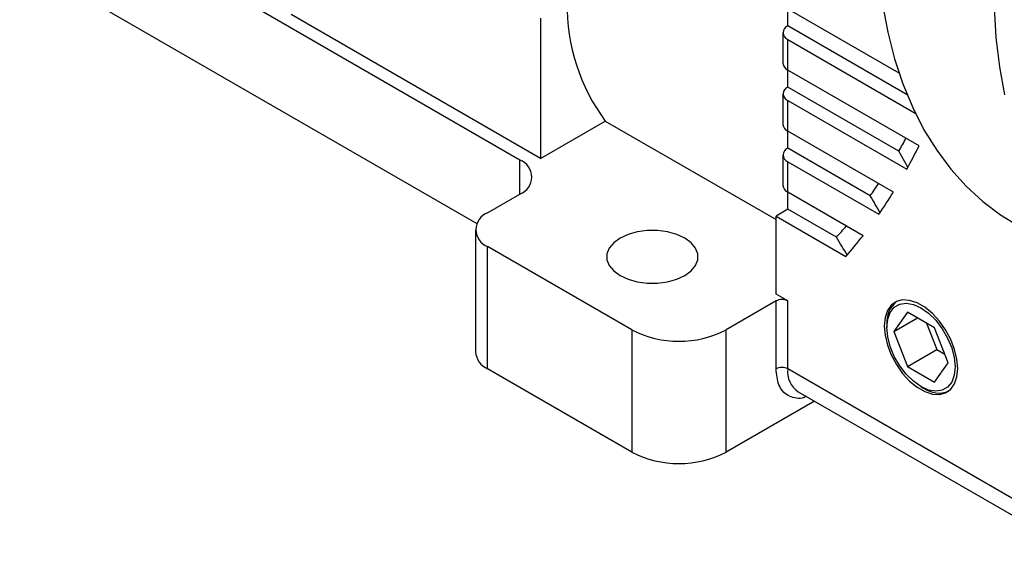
# Model space of a CAD drawing. Header units: inches. Extents: x 0 to 68, y 0 to 44.
# Tile 5 of 19: x 55.5 to 60.1, y 12.6 to 15.2. Entities that reach past the tile are written whole.
import ezdxf

# ---------------------------------------------------------------- set-up
doc = ezdxf.new("R2010")
doc.units = ezdxf.units.IN
doc.header["$LTSCALE"] = 4
doc.header["$MEASUREMENT"] = 0

msp = doc.modelspace()

# ---------------------------------------------------------------- linework, layer by layer
for p, q in [((59.6477, 14.9105), (58.4443, 15.6052)), ((55.4881, 15.4472), (57.6503, 14.199)), ((57.8544, 14.4991), (56.57, 15.2406)), ((57.9519, 14.5071), (56.7724, 15.188)), ((59.1211, 15.1341), (59.1211, 15.2145)), ((57.9519, 15.1713), (57.9519, 14.5071)), ((59.098, 15.1019), (59.098, 14.9573)), ((59.6857, 14.8082), (59.1211, 15.1341)), ((59.1211, 14.9251), (59.1211, 15.0698)), ((59.1211, 15.0698), (59.7242, 14.7216)), ((59.7418, 14.5668), (59.1211, 14.9251)), ((59.1211, 14.8448), (59.1211, 14.9251)), ((59.098, 14.8126), (59.098, 14.668)), ((59.6464, 14.5415), (59.1211, 14.8448)), ((59.1211, 14.6358), (59.1211, 14.7805)), ((59.1211, 14.7805), (59.6837, 14.4557)), ((57.9519, 14.5071), (58.258, 14.6838)), ((58.258, 14.6838), (59.0654, 14.2177)), ((59.6204, 14.3476), (59.1211, 14.6358)), ((59.1211, 14.5554), (59.1211, 14.6358)), ((59.5107, 14.3305), (59.1211, 14.5554)), ((59.6885, 14.4648), (59.6464, 14.5415)), ((57.8544, 14.3384), (57.8544, 14.4991)), ((59.098, 14.5233), (59.098, 14.3786)), ((59.1211, 14.3465), (59.1211, 14.4912)), ((59.1211, 14.4912), (59.5516, 14.2426)), ((59.477, 14.1411), (59.1211, 14.3465)), ((59.1211, 14.2661), (59.1211, 14.3465)), ((57.7013, 14.25), (57.8544, 14.3384)), ((59.1211, 14.2661), (59.0654, 14.234)), ((59.3507, 14.1336), (59.1211, 14.2661)), ((59.0654, 13.8643), (59.0654, 14.234)), ((59.0654, 14.234), (59.3961, 14.0431)), ((57.6437, 14.1696), (57.6437, 13.591)), ((58.3834, 13.6955), (57.7013, 14.0893)), ((57.7013, 13.5106), (57.7013, 14.0893)), ((59.0654, 13.8321), (58.8288, 13.6955)), ((59.1211, 13.8321), (59.0654, 13.8643)), ((59.0654, 13.5107), (59.0654, 13.8321)), ((59.1211, 13.5107), (59.1211, 13.8321)), ((59.6867, 13.7789), (59.6224, 13.6874)), ((59.6224, 13.6874), (59.7338, 13.7517)), ((59.8153, 13.7047), (59.6867, 13.7789)), ((58.3834, 13.6955), (58.3834, 13.1169)), ((58.8288, 13.1169), (58.8288, 13.6955)), ((59.5895, 13.7202), (59.5895, 13.7064)), ((59.7776, 13.7264), (59.8259, 13.6021)), ((59.8795, 13.539), (59.8153, 13.7047)), ((59.6224, 13.6874), (59.6867, 13.5217)), ((59.6867, 13.5217), (59.8259, 13.6021)), ((59.8259, 13.6021), (59.8635, 13.5804)), ((58.3834, 13.1169), (57.7013, 13.5106)), ((60.4295, 12.7553), (59.1211, 13.5107)), ((59.6867, 13.5217), (59.8153, 13.4475)), ((59.8153, 13.4475), (59.8795, 13.539)), ((59.7509, 13.4267), (59.7629, 13.4198)), ((59.17, 13.4025), (60.4785, 12.6472)), ((59.2468, 13.3582), (58.8288, 13.1169))]:
    msp.add_line(p, q)
at = {"flags": 128}
for points in [[(60.1652, 15.9998), (60.1368, 15.8381), (60.1158, 15.679), (60.1021, 15.5231), (60.0959, 15.3707), (60.0971, 15.2225), (60.1058, 15.079), (60.122, 14.9406), (60.1455, 14.8077)], [(59.5691, 15.236), (59.594, 15.1043), (59.6262, 14.9788), (59.6656, 14.8598), (59.7119, 14.7477), (59.7652, 14.6429), (59.8252, 14.5458), (59.8916, 14.4566), (59.9644, 14.3758), (60.0431, 14.3034), (60.1277, 14.2399), (60.1911, 14.2002)], [(58.6339, 13.9527), (58.6642, 13.9746), (58.6852, 13.9998), (58.696, 14.0271), (58.696, 14.0551), (58.6852, 14.0823), (58.6642, 14.1076), (58.6339, 14.1295), (58.596, 14.1469), (58.5523, 14.159), (58.5051, 14.1653), (58.4566, 14.1653), (58.4093, 14.159), (58.3656, 14.1469), (58.3277, 14.1295)], [(58.3277, 14.1295), (58.2975, 14.1076), (58.2764, 14.0823), (58.2656, 14.0551), (58.2656, 14.0271), (58.2764, 13.9998), (58.2975, 13.9746), (58.3277, 13.9527), (58.3656, 13.9352), (58.4093, 13.9231), (58.4566, 13.9168), (58.5051, 13.9168), (58.5523, 13.9231), (58.596, 13.9352), (58.6339, 13.9527)], [(59.9248, 13.5128), (59.921, 13.5568), (59.9098, 13.6032), (59.8916, 13.65), (59.8673, 13.6952), (59.8379, 13.7368), (59.8047, 13.7731), (59.7691, 13.8023), (59.7328, 13.8233), (59.6973, 13.8351), (59.6641, 13.8372), (59.6347, 13.8295), (59.6103, 13.8123), (59.5922, 13.7865), (59.5809, 13.7531), (59.5771, 13.7135)], [(59.5895, 13.7064), (59.5935, 13.7456), (59.6055, 13.7781), (59.6247, 13.8023), (59.6503, 13.8171), (59.6809, 13.8216), (59.715, 13.8157), (59.751, 13.7996), (59.7869, 13.7742), (59.821, 13.7407), (59.8516, 13.7008), (59.8772, 13.6566), (59.8964, 13.6101), (59.9084, 13.5638), (59.9124, 13.52)], [(59.5771, 13.7135), (59.5809, 13.6696), (59.5922, 13.6232), (59.6103, 13.5764), (59.6347, 13.5312), (59.6641, 13.4895), (59.6973, 13.4533), (59.7328, 13.4241), (59.7691, 13.4031), (59.8047, 13.3913), (59.8379, 13.3892), (59.8673, 13.3969), (59.8916, 13.414), (59.9098, 13.4399), (59.921, 13.4733), (59.9248, 13.5128)], [(59.9124, 13.52), (59.9084, 13.4808), (59.8964, 13.4483), (59.8772, 13.4241), (59.8516, 13.4093), (59.821, 13.4048), (59.7869, 13.4107), (59.751, 13.4267), (59.715, 13.4522), (59.6809, 13.4856), (59.6503, 13.5255), (59.6247, 13.5698), (59.6055, 13.6163), (59.5935, 13.6626), (59.5895, 13.7064)]]:
    msp.add_lwpolyline(points, dxfattribs=at)
for centre, radius, start, end in [((58.9907, 15.2287), 0.9131, 179.0371, 216.6338), ((59.1333, 15.1019), 0.0344, 110.7832, 249.2166), ((59.1374, 14.9612), 0.0396, 185.6946, 245.6253), ((59.1333, 14.8126), 0.0344, 110.7832, 249.2166), ((59.1374, 14.6719), 0.0396, 185.6946, 245.6253), ((57.4335, 15.8074), 2.5493, 330.2282, 331.793), ((59.1333, 14.5233), 0.0344, 110.7832, 249.2166), ((57.3459, 15.7484), 2.6715, 331.0595, 333.7491), ((57.8239, 14.4187), 0.0859, 290.7835, 69.2166), ((59.1374, 14.3826), 0.0396, 185.6946, 245.6253), ((57.6402, 15.6794), 2.3062, 324.2044, 325.9404), ((57.5673, 15.6191), 2.415, 325.2531, 328.2306), ((57.7318, 14.1696), 0.0859, 110.7833, 249.2167), ((57.7927, 15.5603), 2.1126, 317.5175, 319.4444), ((57.7345, 15.4967), 2.2077, 318.8205, 322.118), ((59.0933, 13.7784), 0.0605, 62.6096, 117.3907), ((59.7124, 13.7327), 0.1236, 127.65, 185.7714), ((58.6061, 14.1254), 0.4841, 242.6096, 297.3904), ((57.7422, 13.6008), 0.099, 185.695, 245.6252), ((59.0933, 13.4569), 0.0605, 62.6096, 117.3907), ((59.234, 13.4966), 0.1137, 172.8895, 235.7983), ((59.8351, 13.5191), 0.1227, 234.0045, 292.5633), ((58.6061, 13.5467), 0.4841, 242.6096, 297.3904)]:
    msp.add_arc(centre, radius, start, end)
for points, knots in [([(59.5591, 14.2469), (59.551, 14.261), (59.5349, 14.2888), (59.5188, 14.3167), (59.5107, 14.3305)], [0, 0, 0, 0, 0.502732, 1, 1, 1, 1]), ([(59.4036, 14.0474), (59.3947, 14.0618), (59.3772, 14.0906), (59.3595, 14.1193), (59.3507, 14.1336)], [0, 0, 0, 0, 0.50278, 1, 1, 1, 1]), ([(59.2092, 13.3799), (59.2022, 13.377), (59.1822, 13.3688), (59.1528, 13.3723), (59.1214, 13.3826), (59.0963, 13.4043), (59.072, 13.4426), (59.068, 13.4839), (59.0654, 13.5107)], [0, 0, 0, 0, 0.083107, 0.238511, 0.397212, 0.555914, 0.711316, 1, 1, 1, 1])]:
    msp.add_open_spline(points, degree=3, knots=knots)

doc.saveas('drawing.dxf')
